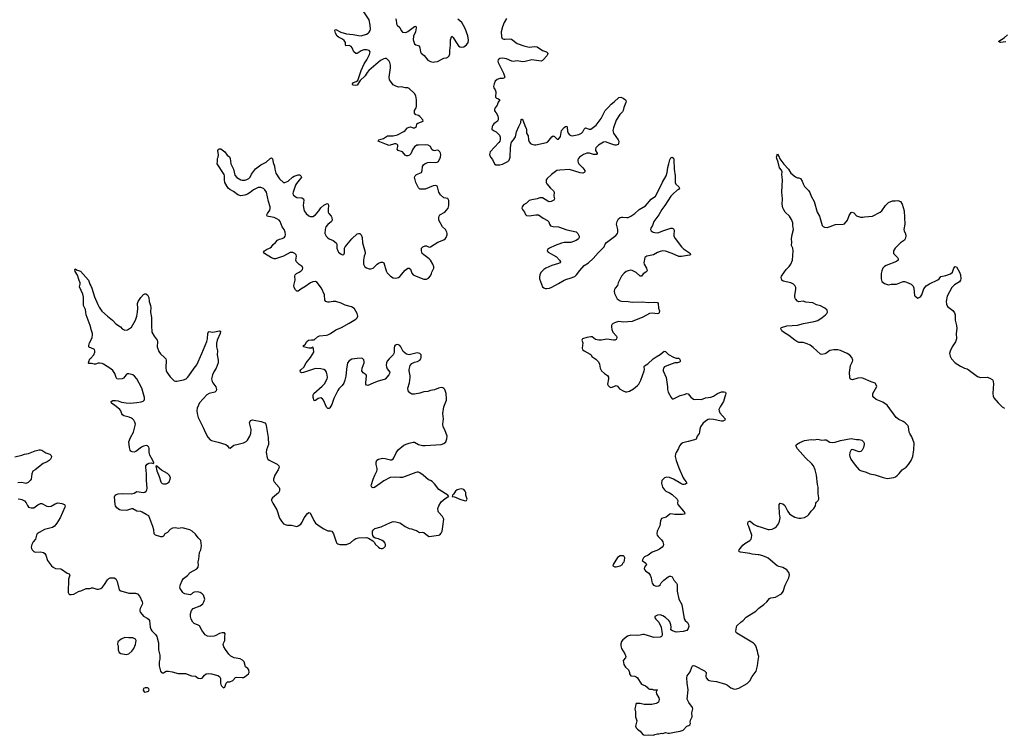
# Model space of a CAD drawing. Header units: inches. Extents: x 1843750 to 1959452, y 907112 to 1016326.
# Tile 4 of 137: x 1858937 to 1873685, y 916871 to 927591. Entities that reach past the tile are written whole.
import ezdxf

# ---------------------------------------------------------------- set-up
doc = ezdxf.new("R2010")
doc.units = ezdxf.units.IN
doc.header["$MEASUREMENT"] = 0
for name, color, linetype in [('B8951', 7, 'Continuous'), ('B8952', 7, 'Continuous'), ('B8961', 7, 'Continuous'), ('B8962', 7, 'Continuous'), ('B8971', 7, 'Continuous'), ('B8972', 7, 'Continuous')]:
    doc.layers.add(name, color=color, linetype=linetype)

msp = doc.modelspace()

# ---------------------------------------------------------------- linework, layer by layer
at = {"layer": 'B8951', "color": 6, "elevation": 700}
msp.add_lwpolyline([(1859451, 920000), (1859450, 919999), (1859430, 919984), (1859410, 919977), (1859330, 919961), (1859308, 919952), (1859227, 919910), (1859200, 919890), (1859189, 919870), (1859172, 919810), (1859138, 919770), (1859118, 919730), (1859111, 919690), (1859114, 919670), (1859124, 919650), (1859150, 919624), (1859170, 919615), (1859250, 919619), (1859293, 919610), (1859314, 919594), (1859330, 919571), (1859352, 919490), (1859411, 919410), (1859436, 919390), (1859472, 919372), (1859546, 919366), (1859561, 919361), (1859650, 919302), (1859676, 919290), (1859687, 919270), (1859668, 919210), (1859661, 919010), (1859671, 918991), (1859682, 918982), (1859710, 918979), (1859750, 918988), (1859816, 919024), (1859870, 919042), (1859930, 919069), (1859988, 919072), (1860000, 919077)], dxfattribs=at)
at = {"layer": 'B8952', "color": 6, "elevation": 700}
for points in [[(1860000, 922977), (1859992, 923012), (1859934, 923170), (1859920, 923250), (1859895, 923310), (1859894, 923434), (1859882, 923482), (1859835, 923590), (1859845, 923630), (1859841, 923650), (1859826, 923686), (1859805, 923765), (1859770, 923819), (1859761, 923850), (1859770, 923861), (1859786, 923845), (1859850, 923822), (1859965, 923690), (1859986, 923630), (1860000, 923603)], [(1860000, 922674), (1859982, 922682), (1859974, 922690), (1859970, 922710), (1859982, 922750), (1860000, 922786)], [(1860000, 922440), (1859970, 922439), (1859965, 922445), (1859970, 922470), (1859989, 922510), (1860000, 922522)], [(1858864, 921044), (1858970, 921066), (1859010, 921084), (1859070, 921094), (1859170, 921134), (1859230, 921148), (1859250, 921147), (1859270, 921141), (1859330, 921104), (1859390, 921083), (1859410, 921065), (1859414, 921050), (1859410, 921029), (1859400, 921010), (1859380, 920990), (1859350, 920970), (1859290, 920941), (1859170, 920847), (1859134, 920826), (1859119, 920790), (1859109, 920710), (1859093, 920687), (1859063, 920657), (1859030, 920643), (1858970, 920658), (1858910, 920651)], [(1858912, 920412), (1858950, 920410), (1858970, 920404), (1859010, 920383), (1859036, 920356), (1859053, 920313), (1859070, 920290), (1859110, 920280), (1859150, 920281), (1859210, 920322), (1859250, 920343), (1859270, 920345), (1859344, 920304), (1859370, 920298), (1859410, 920306), (1859470, 920338), (1859510, 920353), (1859570, 920346), (1859608, 920328), (1859616, 920310), (1859611, 920291), (1859543, 920130), (1859494, 920050), (1859451, 920000)]]:
    msp.add_lwpolyline(points, dxfattribs=at)
at = {"layer": 'B8961', "color": 6, "elevation": 700}
for points in [[(1860000, 919077), (1860010, 919081), (1860030, 919082), (1860090, 919060), (1860119, 919061), (1860150, 919069), (1860176, 919090), (1860208, 919130), (1860250, 919202), (1860270, 919220), (1860290, 919231), (1860351, 919231), (1860376, 919216), (1860397, 919177), (1860429, 919050), (1860450, 919033), (1860570, 919000), (1860670, 919000), (1860699, 918990), (1860735, 918950), (1860772, 918870), (1860775, 918850), (1860770, 918830), (1860740, 918770), (1860735, 918750), (1860737, 918730), (1860747, 918710), (1860790, 918656), (1860848, 918628), (1860867, 918610), (1860879, 918590), (1860891, 918490), (1860900, 918460), (1860915, 918435), (1860970, 918381), (1860990, 918351), (1860997, 918330), (1861014, 918254), (1861018, 918150), (1861034, 918070), (1861036, 918010), (1861027, 917970), (1861027, 917910), (1861046, 917830), (1861061, 917810), (1861070, 917805), (1861090, 917808), (1861130, 917831), (1861167, 917833), (1861223, 917823), (1861310, 917797), (1861418, 917798), (1861510, 917764), (1861570, 917759), (1861609, 917729), (1861650, 917720), (1861670, 917725), (1861704, 917770), (1861730, 917790), (1861770, 917799), (1861812, 917792), (1861906, 917766), (1861930, 917750), (1861943, 917723), (1861945, 917650), (1861950, 917631), (1861961, 917610), (1861981, 917590), (1861990, 917584), (1862008, 917590), (1862029, 917650), (1862049, 917670), (1862086, 917674), (1862129, 917691), (1862170, 917736), (1862190, 917742), (1862270, 917735), (1862290, 917738), (1862312, 917750), (1862366, 917794), (1862373, 917810), (1862369, 917850), (1862353, 917870), (1862318, 917898), (1862297, 917970), (1862276, 917996), (1862237, 918017), (1862150, 918034), (1862099, 918059), (1862068, 918088), (1862018, 918158), (1861996, 918196), (1861987, 918230), (1861990, 918250), (1862009, 918290), (1862012, 918310), (1862008, 918352), (1862013, 918390), (1862004, 918404), (1861970, 918405), (1861930, 918396), (1861876, 918364), (1861850, 918357), (1861790, 918350), (1861750, 918354), (1861717, 918377), (1861698, 918398), (1861665, 918445), (1861630, 918511), (1861610, 918523), (1861550, 918544), (1861528, 918568), (1861504, 918610), (1861493, 918650), (1861497, 918690), (1861510, 918740), (1861535, 918770), (1861639, 918810), (1861680, 918840), (1861697, 918870), (1861708, 918910), (1861702, 918942), (1861690, 918970), (1861670, 918990), (1861638, 919010), (1861598, 919018), (1861550, 919015), (1861530, 919004), (1861510, 918986), (1861490, 918977), (1861410, 918990), (1861390, 918999), (1861380, 919010), (1861338, 919070), (1861335, 919090), (1861343, 919130), (1861368, 919190), (1861390, 919220), (1861450, 919267), (1861489, 919311), (1861590, 919367), (1861611, 919390), (1861617, 919430), (1861608, 919450), (1861608, 919470), (1861622, 919510), (1861630, 919610), (1861652, 919650), (1861658, 919710), (1861657, 919750), (1861649, 919790), (1861608, 919828), (1861570, 919882), (1861522, 919930), (1861485, 919950), (1861390, 919976), (1861370, 919978), (1861310, 919968), (1861270, 919980), (1861228, 919972), (1861190, 919952), (1861151, 919910), (1861113, 919887), (1861090, 919856), (1861070, 919842), (1861050, 919843), (1860971, 919870), (1860952, 919890), (1860948, 919950), (1860929, 920000)], [(1863439, 920000), (1863490, 919964), (1863550, 919936), (1863590, 919936), (1863610, 919928), (1863636, 919890), (1863675, 919770), (1863687, 919750), (1863701, 919741), (1863731, 919731), (1863830, 919732), (1863890, 919756), (1863940, 919800), (1863970, 919819), (1864010, 919827), (1864130, 919835), (1864164, 919824), (1864224, 919784), (1864244, 919764), (1864267, 919730), (1864309, 919689), (1864330, 919675), (1864350, 919670), (1864370, 919672), (1864390, 919681), (1864410, 919698), (1864417, 919710), (1864418, 919730), (1864410, 919750), (1864390, 919773), (1864365, 919790), (1864310, 919813), (1864263, 919823), (1864241, 919841), (1864226, 919866), (1864219, 919890), (1864222, 919930), (1864235, 919950), (1864258, 919970), (1864350, 919996), (1864359, 920000)], [(1864713, 920000), (1864730, 919988), (1864770, 919971), (1864806, 919966), (1864847, 919947), (1864879, 919939), (1864927, 919907), (1864970, 919914), (1864990, 919909), (1865043, 919863), (1865070, 919850), (1865210, 919867), (1865230, 919876), (1865250, 919898), (1865264, 919930), (1865274, 920000)], [(1868519, 920000), (1868486, 919930), (1868480, 919890), (1868486, 919870), (1868499, 919850), (1868550, 919798), (1868570, 919770), (1868582, 919730), (1868577, 919710), (1868560, 919690), (1868520, 919660), (1868480, 919640), (1868410, 919614), (1868350, 919570), (1868296, 919544), (1868282, 919530), (1868263, 919490), (1868316, 919450), (1868325, 919430), (1868296, 919390), (1868293, 919370), (1868296, 919356), (1868310, 919337), (1868360, 919300), (1868381, 919270), (1868397, 919230), (1868404, 919170), (1868411, 919150), (1868430, 919121), (1868470, 919107), (1868510, 919110), (1868530, 919125), (1868547, 919153), (1868584, 919196), (1868650, 919244), (1868670, 919255), (1868684, 919256), (1868710, 919247), (1868737, 919197), (1868776, 919150), (1868785, 919130), (1868786, 919030), (1868808, 918910), (1868855, 918830), (1868890, 918614), (1868905, 918590), (1868940, 918560), (1868956, 918530), (1868958, 918502), (1868950, 918473), (1868930, 918443), (1868875, 918425), (1868770, 918418), (1868715, 918435), (1868689, 918450), (1868694, 918490), (1868690, 918528), (1868675, 918570), (1868658, 918590), (1868610, 918637), (1868570, 918662), (1868530, 918674), (1868490, 918671), (1868451, 918650), (1868453, 918630), (1868466, 918610), (1868508, 918568), (1868545, 918490), (1868560, 918390), (1868559, 918370), (1868551, 918349), (1868530, 918339), (1868435, 918335), (1868390, 918353), (1868290, 918382), (1868270, 918383), (1868230, 918370), (1868190, 918364), (1868089, 918371), (1868043, 918357), (1867970, 918301), (1867950, 918276), (1867942, 918242), (1867941, 918210), (1867950, 918170), (1868002, 918090), (1868016, 918050), (1868011, 918030), (1867978, 917990), (1867987, 917930), (1868011, 917890), (1868058, 917850), (1868071, 917811), (1868072, 917790), (1868090, 917762), (1868150, 917758), (1868170, 917746), (1868191, 917731), (1868208, 917708), (1868230, 917665), (1868250, 917638), (1868311, 917611), (1868338, 917590), (1868351, 917571), (1868370, 917562), (1868410, 917562), (1868430, 917554), (1868492, 917550), (1868478, 917542), (1868472, 917510), (1868478, 917490), (1868511, 917431), (1868516, 917410), (1868506, 917370), (1868490, 917357), (1868470, 917346), (1868408, 917332), (1868293, 917333), (1868230, 917349), (1868173, 917347), (1868164, 917336), (1868162, 917310), (1868151, 917270), (1868162, 917222), (1868163, 917150), (1868183, 917090), (1868162, 917010), (1868170, 916983), (1868190, 916961), (1868231, 916931), (1868270, 916882), (1868291, 916871), (1868350, 916878), (1868430, 916872), (1868450, 916882), (1868490, 916891), (1868510, 916891), (1868550, 916901), (1868570, 916898), (1868609, 916911), (1868650, 916901), (1868670, 916901), (1868770, 916925), (1868830, 916931), (1868874, 916946), (1868930, 917010), (1868960, 917020), (1868975, 917030), (1868985, 917050), (1868981, 917070), (1868983, 917097), (1869012, 917150), (1869007, 917210), (1869021, 917270), (1869015, 917290), (1868961, 917361), (1868935, 917415), (1868951, 917550), (1868934, 917654), (1868928, 917730), (1868937, 917763), (1868980, 917820), (1869006, 917894), (1869017, 917910), (1869030, 917917), (1869050, 917913), (1869196, 917836), (1869217, 917810), (1869215, 917750), (1869221, 917730), (1869250, 917699), (1869290, 917685), (1869375, 917675), (1869510, 917636), (1869541, 917621), (1869590, 917584), (1869627, 917567), (1869650, 917562), (1869675, 917565), (1869710, 917576), (1869835, 917645), (1869875, 917685), (1869910, 917751), (1869970, 917830), (1869989, 917910), (1870000, 917994)], [(1870000, 919575), (1869910, 919584), (1869873, 919593), (1869733, 919613), (1869719, 919619), (1869709, 919630), (1869715, 919650), (1869728, 919670), (1869770, 919719), (1869797, 919743), (1869872, 919788), (1869892, 919810), (1869901, 919830), (1869903, 919870), (1869871, 919971), (1869857, 920000)], [(1870000, 918082), (1869990, 918130), (1869961, 918210), (1869949, 918230), (1869930, 918250), (1869679, 918399), (1869669, 918410), (1869664, 918430), (1869672, 918490), (1869681, 918510), (1869746, 918570), (1869770, 918585), (1869821, 918639), (1869965, 918730), (1870000, 918765)]]:
    msp.add_lwpolyline(points, dxfattribs=at)
for points in [[(1867930, 919561), (1867890, 919534), (1867827, 919430), (1867823, 919410), (1867850, 919396), (1867870, 919395), (1867930, 919408), (1867967, 919430), (1867972, 919450), (1867990, 919471), (1867998, 919490), (1868001, 919530), (1867992, 919552), (1867980, 919560)], [(1860510, 918336), (1860457, 918310), (1860407, 918270), (1860401, 918230), (1860411, 918210), (1860411, 918151), (1860425, 918110), (1860450, 918096), (1860530, 918082), (1860550, 918085), (1860570, 918093), (1860615, 918130), (1860645, 918170), (1860672, 918230), (1860679, 918290), (1860669, 918309), (1860630, 918329), (1860570, 918329)], [(1860850, 917584), (1860817, 917583), (1860792, 917570), (1860785, 917545), (1860801, 917521), (1860810, 917518), (1860850, 917525), (1860868, 917530), (1860877, 917550), (1860870, 917568), (1860859, 917579)]]:
    msp.add_lwpolyline(points, close=True, dxfattribs=at)
at = {"layer": 'B8962', "color": 6, "elevation": 700}
for points in [[(1865274, 920000), (1865289, 920110), (1865269, 920150), (1865210, 920215), (1865203, 920230), (1865201, 920270), (1865214, 920310), (1865252, 920370), (1865310, 920419), (1865350, 920445), (1865366, 920450), (1865349, 920470), (1865214, 920554), (1865150, 920637), (1865115, 920675), (1865090, 920690), (1865059, 920699), (1864980, 920770), (1864930, 920802), (1864910, 920812), (1864890, 920814), (1864870, 920810), (1864670, 920732), (1864630, 920731), (1864570, 920738), (1864488, 920732), (1864390, 920683), (1864338, 920642), (1864250, 920585), (1864230, 920580), (1864210, 920586), (1864202, 920610), (1864205, 920630), (1864231, 920710), (1864254, 920770), (1864286, 920830), (1864292, 920850), (1864293, 920870), (1864276, 920930), (1864276, 920964), (1864287, 920993), (1864310, 921009), (1864370, 921023), (1864410, 921017), (1864490, 920996), (1864510, 920999), (1864530, 921013), (1864541, 921030), (1864576, 921104), (1864604, 921150), (1864690, 921217), (1864726, 921234), (1864770, 921249), (1864830, 921263), (1864850, 921262), (1864910, 921228), (1864970, 921215), (1865010, 921214), (1865250, 921226), (1865290, 921242), (1865320, 921270), (1865337, 921310), (1865341, 921350), (1865305, 921445), (1865280, 921490), (1865274, 921530), (1865287, 921610), (1865273, 921690), (1865290, 921790), (1865329, 921890), (1865331, 921910), (1865324, 921990), (1865303, 922050), (1865290, 922067), (1865276, 922076), (1865250, 922079), (1865211, 922071), (1865152, 922048), (1865090, 922035), (1865050, 922020), (1864990, 922018), (1864930, 921995), (1864850, 921981), (1864810, 921981), (1864780, 922000), (1864756, 922030), (1864750, 922070), (1864774, 922150), (1864785, 922230), (1864786, 922254), (1864772, 922330), (1864772, 922350), (1864780, 922390), (1864788, 922412), (1864810, 922440), (1864850, 922459), (1864894, 922470), (1864932, 922490), (1864946, 922510), (1864952, 922530), (1864949, 922569), (1864930, 922592), (1864890, 922601), (1864770, 922573), (1864750, 922574), (1864730, 922581), (1864683, 922623), (1864648, 922690), (1864633, 922710), (1864610, 922722), (1864590, 922725), (1864563, 922717), (1864550, 922701), (1864545, 922675), (1864544, 922610), (1864541, 922590), (1864530, 922570), (1864469, 922511), (1864443, 922477), (1864431, 922450), (1864427, 922410), (1864430, 922390), (1864443, 922363), (1864479, 922310), (1864478, 922290), (1864467, 922270), (1864412, 922208), (1864290, 922173), (1864230, 922144), (1864150, 922113), (1864130, 922115), (1864122, 922130), (1864122, 922150), (1864134, 922254), (1864126, 922270), (1864081, 922301), (1864064, 922330), (1864066, 922370), (1864095, 922450), (1864097, 922470), (1864090, 922498), (1864070, 922516), (1864050, 922521), (1863990, 922518), (1863910, 922505), (1863870, 922480), (1863847, 922450), (1863830, 922354), (1863821, 922250), (1863808, 922192), (1863792, 922148), (1863769, 922111), (1863718, 922062), (1863701, 922039), (1863644, 921916), (1863610, 921828), (1863582, 921778), (1863570, 921766), (1863550, 921766), (1863530, 921788), (1863489, 921890), (1863472, 921912), (1863450, 921925), (1863430, 921924), (1863410, 921916), (1863370, 921886), (1863350, 921880), (1863332, 921930), (1863332, 921970), (1863344, 921990), (1863470, 922102), (1863503, 922137), (1863541, 922210), (1863545, 922230), (1863544, 922270), (1863532, 922310), (1863515, 922335), (1863491, 922351), (1863450, 922362), (1863370, 922365), (1863190, 922307), (1863163, 922303), (1863143, 922310), (1863138, 922330), (1863150, 922348), (1863192, 922388), (1863229, 922450), (1863295, 922530), (1863341, 922610), (1863339, 922659), (1863330, 922688), (1863307, 922673), (1863270, 922672), (1863190, 922690), (1863189, 922710), (1863213, 922727), (1863239, 922770), (1863265, 922790), (1863310, 922798), (1863350, 922796), (1863399, 922841), (1863430, 922856), (1863530, 922865), (1863550, 922870), (1863590, 922891), (1863670, 922945), (1863759, 922981), (1863874, 923046), (1863970, 923106), (1863990, 923123), (1864000, 923150), (1863991, 923190), (1863950, 923258), (1863930, 923277), (1863907, 923290), (1863810, 923314), (1863750, 923343), (1863670, 923369), (1863630, 923371), (1863570, 923359), (1863550, 923360), (1863522, 923370), (1863508, 923390), (1863500, 923470), (1863457, 923570), (1863394, 923654), (1863370, 923669), (1863330, 923666), (1863292, 923650), (1863210, 923587), (1863147, 923553), (1863110, 923523), (1863090, 923527), (1863070, 923546), (1863050, 923581), (1863045, 923610), (1863065, 923690), (1863057, 923750), (1863063, 923770), (1863083, 923790), (1863125, 923810), (1863153, 923830), (1863171, 923850), (1863177, 923870), (1863170, 923893), (1863122, 923922), (1863085, 923965), (1863074, 923990), (1863082, 924050), (1863076, 924070), (1863058, 924090), (1863030, 924103), (1862990, 924106), (1862890, 924051), (1862770, 924011), (1862750, 924011), (1862710, 924024), (1862605, 924090), (1862590, 924110), (1862602, 924130), (1862635, 924150), (1862688, 924172), (1862710, 924187), (1862734, 924226), (1862770, 924255), (1862800, 924290), (1862830, 924304), (1862870, 924312), (1862890, 924322), (1862905, 924335), (1862915, 924350), (1862919, 924370), (1862912, 924410), (1862897, 924450), (1862867, 924490), (1862837, 924570), (1862821, 924590), (1862790, 924610), (1862750, 924627), (1862662, 924642), (1862644, 924650), (1862640, 924670), (1862648, 924690), (1862683, 924737), (1862690, 924761), (1862691, 924790), (1862662, 924870), (1862632, 925010), (1862610, 925043), (1862590, 925061), (1862550, 925077), (1862510, 925076), (1862490, 925070), (1862438, 925042), (1862390, 925003), (1862350, 924980), (1862310, 924964), (1862250, 924955), (1862206, 924970), (1862140, 925020), (1862085, 925050), (1862060, 925070), (1862011, 925150), (1862005, 925190), (1862005, 925250), (1861998, 925270), (1861895, 925430), (1861902, 925470), (1861898, 925510), (1861910, 925531), (1861915, 925565), (1861906, 925634), (1861912, 925648), (1861924, 925656), (1861950, 925657), (1862011, 925610), (1862043, 925563), (1862077, 925537), (1862090, 925510), (1862097, 925430), (1862137, 925350), (1862161, 925261), (1862189, 925229), (1862250, 925192), (1862270, 925188), (1862310, 925189), (1862341, 925199), (1862367, 925213), (1862388, 925232), (1862410, 925277), (1862470, 925355), (1862550, 925417), (1862630, 925457), (1862687, 925513), (1862710, 925521), (1862726, 925506), (1862735, 925450), (1862755, 925395), (1862757, 925350), (1862773, 925290), (1862830, 925207), (1862890, 925154), (1862910, 925150), (1862957, 925170), (1863025, 925230), (1863050, 925246), (1863110, 925269), (1863130, 925268), (1863140, 925260), (1863150, 925250), (1863156, 925230), (1863145, 925210), (1863084, 925136), (1863067, 925110), (1863031, 925010), (1863027, 924990), (1863034, 924970), (1863063, 924943), (1863090, 924930), (1863163, 924923), (1863189, 924910), (1863193, 924890), (1863184, 924810), (1863191, 924751), (1863199, 924730), (1863230, 924687), (1863270, 924651), (1863290, 924642), (1863330, 924644), (1863369, 924670), (1863420, 924730), (1863450, 924773), (1863490, 924813), (1863530, 924835), (1863550, 924836), (1863559, 924830), (1863564, 924810), (1863555, 924750), (1863558, 924710), (1863567, 924687), (1863602, 924650), (1863614, 924630), (1863615, 924590), (1863607, 924570), (1863550, 924523), (1863524, 924490), (1863510, 924450), (1863509, 924390), (1863527, 924350), (1863548, 924328), (1863570, 924310), (1863630, 924286), (1863676, 924250), (1863688, 924230), (1863689, 924170), (1863700, 924130), (1863714, 924110), (1863750, 924079), (1863770, 924071), (1863790, 924074), (1863798, 924082), (1863803, 924097), (1863804, 924170), (1863811, 924189), (1863914, 924310), (1863990, 924382), (1864010, 924390), (1864030, 924387), (1864050, 924368), (1864069, 924330), (1864074, 924250), (1864113, 924110), (1864113, 924090), (1864099, 924050), (1864088, 923990), (1864088, 923930), (1864106, 923890), (1864130, 923873), (1864170, 923860), (1864190, 923858), (1864210, 923862), (1864230, 923871), (1864290, 923929), (1864310, 923942), (1864350, 923958), (1864370, 923960), (1864391, 923950), (1864425, 923830), (1864440, 923800), (1864490, 923750), (1864530, 923725), (1864570, 923719), (1864610, 923728), (1864630, 923746), (1864710, 923840), (1864750, 923867), (1864770, 923870), (1864792, 923852), (1864812, 923792), (1864830, 923771), (1864850, 923757), (1864990, 923702), (1865030, 923705), (1865059, 923721), (1865088, 923752), (1865107, 923790), (1865112, 923810), (1865139, 923870), (1865139, 923890), (1865126, 923930), (1865089, 923990), (1865071, 924010), (1864989, 924069), (1864967, 924090), (1864955, 924130), (1864957, 924170), (1864974, 924190), (1865010, 924204), (1865030, 924203), (1865070, 924186), (1865090, 924188), (1865200, 924260), (1865290, 924296), (1865310, 924310), (1865324, 924330), (1865339, 924370), (1865342, 924390), (1865337, 924410), (1865313, 924450), (1865269, 924489), (1865216, 924590), (1865217, 924630), (1865220, 924650), (1865230, 924670), (1865303, 924710), (1865330, 924736), (1865354, 924770), (1865367, 924810), (1865363, 924883), (1865351, 924911), (1865290, 924923), (1865239, 924970), (1865214, 925010), (1865195, 925090), (1865190, 925097), (1865170, 925108), (1865130, 925102), (1865010, 925052), (1864930, 925054), (1864910, 925072), (1864869, 925150), (1864852, 925230), (1864860, 925250), (1864882, 925270), (1864956, 925304), (1864966, 925330), (1864969, 925390), (1864985, 925415), (1865010, 925437), (1865050, 925453), (1865090, 925458), (1865170, 925454), (1865190, 925457), (1865210, 925469), (1865239, 925530), (1865243, 925570), (1865241, 925590), (1865230, 925614), (1865210, 925634), (1865190, 925638), (1865150, 925628), (1865130, 925631), (1865110, 925649), (1865089, 925690), (1865055, 925710), (1865010, 925716), (1864910, 925714), (1864888, 925710), (1864850, 925687), (1864826, 925654), (1864796, 925584), (1864777, 925563), (1864750, 925552), (1864730, 925553), (1864710, 925564), (1864670, 925611), (1864604, 925630), (1864593, 925650), (1864601, 925690), (1864599, 925710), (1864585, 925725), (1864570, 925730), (1864550, 925730), (1864470, 925709), (1864430, 925720), (1864308, 925770), (1864315, 925790), (1864387, 925813), (1864447, 925853), (1864531, 925851), (1864596, 925864), (1864690, 925917), (1864710, 925932), (1864745, 925970), (1864770, 925982), (1864790, 925984), (1864830, 925972), (1864850, 925971), (1864879, 925990), (1864886, 926030), (1864899, 926041), (1864982, 926070), (1864977, 926090), (1864930, 926142), (1864910, 926155), (1864870, 926167), (1864853, 926190), (1864850, 926210), (1864853, 926230), (1864874, 926270), (1864879, 926290), (1864883, 926390), (1864871, 926450), (1864850, 926484), (1864770, 926562), (1864750, 926569), (1864709, 926569), (1864650, 926588), (1864610, 926583), (1864570, 926594), (1864530, 926614), (1864489, 926669), (1864478, 926690), (1864471, 926730), (1864492, 926868), (1864492, 926910), (1864482, 926950), (1864470, 926970), (1864430, 927009), (1864410, 927012), (1864390, 927006), (1864341, 926979), (1864169, 926830), (1864142, 926798), (1864112, 926748), (1864038, 926682), (1863990, 926611), (1863970, 926606), (1863930, 926610), (1863922, 926622), (1863921, 926630), (1863937, 926650), (1863977, 926663), (1864000, 926680), (1864050, 926830), (1864097, 926930), (1864135, 926990), (1864175, 927070), (1864184, 927090), (1864188, 927110), (1864170, 927131), (1864130, 927139), (1864090, 927139), (1864050, 927125), (1863990, 927084), (1863970, 927084), (1863944, 927110), (1863916, 927170), (1863900, 927190), (1863870, 927205), (1863822, 927202), (1863815, 927215), (1863815, 927250), (1863799, 927279), (1863770, 927302), (1863710, 927330), (1863690, 927347), (1863669, 927390), (1863658, 927430), (1863661, 927439), (1863670, 927442), (1863745, 927405), (1863830, 927381), (1863930, 927371), (1864010, 927353), (1864050, 927351), (1864130, 927376), (1864156, 927390), (1864174, 927406), (1864187, 927430), (1864190, 927450), (1864188, 927510), (1864171, 927590), (1864094, 927710)], [(1864564, 927610), (1864574, 927590), (1864581, 927530), (1864592, 927510), (1864632, 927472), (1864650, 927427), (1864670, 927404), (1864710, 927399), (1864730, 927403), (1864750, 927414), (1864850, 927491), (1864872, 927492), (1864876, 927470), (1864865, 927410), (1864834, 927346), (1864830, 927290), (1864844, 927244), (1864853, 927230), (1864870, 927216), (1864907, 927207), (1864918, 927198), (1864932, 927172), (1864940, 927110), (1864949, 927089), (1864993, 927053), (1865050, 926986), (1865090, 926965), (1865130, 926957), (1865150, 926958), (1865194, 926966), (1865290, 927013), (1865330, 927021), (1865350, 927031), (1865372, 927050), (1865382, 927078), (1865381, 927130), (1865391, 927209), (1865390, 927290), (1865398, 927322), (1865410, 927345), (1865430, 927326), (1865470, 927258), (1865510, 927201), (1865530, 927186), (1865550, 927178), (1865590, 927186), (1865630, 927217), (1865652, 927248), (1865657, 927283), (1865650, 927352), (1865610, 927460), (1865559, 927550), (1865499, 927599)], [(1866230, 927608), (1866194, 927550), (1866170, 927485), (1866150, 927410), (1866153, 927333), (1866165, 927310), (1866190, 927301), (1866210, 927299), (1866270, 927306), (1866302, 927302), (1866390, 927235), (1866490, 927199), (1866570, 927182), (1866648, 927188), (1866690, 927183), (1866770, 927132), (1866826, 927110), (1866847, 927090), (1866846, 927086), (1866844, 927070), (1866831, 927050), (1866780, 926990), (1866770, 926978), (1866750, 926971), (1866610, 926988), (1866590, 926987), (1866510, 926964), (1866470, 926962), (1866390, 926974), (1866330, 926964), (1866310, 926968), (1866230, 927006), (1866170, 927013), (1866131, 927009), (1866106, 926990), (1866100, 926970), (1866104, 926950), (1866185, 926790), (1866204, 926730), (1866190, 926716), (1866175, 926710), (1866130, 926708), (1866087, 926693), (1866060, 926670), (1866043, 926630), (1866036, 926590), (1866039, 926570), (1866060, 926540), (1866068, 926510), (1866065, 926430), (1866077, 926417), (1866110, 926407), (1866127, 926390), (1866105, 926355), (1866091, 926309), (1866058, 926270), (1866047, 926250), (1866050, 926225), (1866075, 926195), (1866099, 926150), (1866105, 926115), (1866102, 926090), (1866092, 926070), (1866040, 926030), (1866023, 926010), (1866014, 925990), (1866010, 925950), (1866036, 925930), (1866075, 925910), (1866122, 925862), (1866133, 925833), (1866134, 925790), (1866128, 925770), (1866115, 925750), (1865985, 925610), (1865977, 925590), (1865975, 925570), (1865987, 925530), (1866017, 925497), (1866050, 925434), (1866070, 925419), (1866090, 925415), (1866130, 925415), (1866170, 925425), (1866250, 925467), (1866270, 925486), (1866284, 925530), (1866287, 925670), (1866298, 925742), (1866304, 925756), (1866333, 925790), (1866361, 925839), (1866378, 925910), (1866411, 925990), (1866443, 926050), (1866450, 926095), (1866460, 926100), (1866470, 926103), (1866504, 926004), (1866523, 925963), (1866527, 925950), (1866526, 925890), (1866551, 925850), (1866560, 925790), (1866570, 925764), (1866590, 925739), (1866610, 925725), (1866650, 925715), (1866670, 925717), (1866830, 925751), (1866850, 925763), (1866910, 925838), (1866930, 925851), (1866950, 925842), (1866990, 925801), (1867010, 925803), (1867030, 925829), (1867036, 925844), (1867051, 925930), (1867090, 925975), (1867110, 925989), (1867130, 925996), (1867138, 925978), (1867143, 925923), (1867151, 925890), (1867170, 925868), (1867190, 925855), (1867210, 925850), (1867310, 925870), (1867350, 925890), (1867371, 925910), (1867390, 925950), (1867410, 925969), (1867469, 925949), (1867490, 925952), (1867570, 926012), (1867645, 926110), (1867709, 926231), (1867725, 926250), (1867759, 926281), (1867795, 926325), (1867840, 926360), (1867910, 926427), (1867941, 926430), (1867976, 926416), (1868010, 926390), (1868019, 926370), (1868018, 926350), (1867986, 926274), (1867978, 926230), (1867965, 926210), (1867926, 926170), (1867872, 926088), (1867829, 925969), (1867823, 925930), (1867829, 925890), (1867900, 925790), (1867909, 925770), (1867907, 925733), (1867899, 925721), (1867870, 925711), (1867850, 925714), (1867790, 925731), (1867710, 925763), (1867681, 925759), (1867606, 925714), (1867569, 925670), (1867562, 925650), (1867564, 925630), (1867588, 925590), (1867585, 925575), (1867579, 925570), (1867533, 925570), (1867470, 925592), (1867430, 925591), (1867381, 925570), (1867324, 925530), (1867307, 925510), (1867297, 925490), (1867295, 925470), (1867301, 925450), (1867314, 925430), (1867373, 925370), (1867402, 925330), (1867402, 925310), (1867390, 925301), (1867370, 925294), (1867330, 925296), (1867170, 925347), (1867030, 925339), (1866985, 925330), (1866901, 925270), (1866836, 925210), (1866823, 925190), (1866821, 925150), (1866831, 925130), (1866887, 925067), (1866933, 925030), (1866941, 925010), (1866936, 924950), (1866948, 924910), (1866938, 924890), (1866899, 924870), (1866870, 924865), (1866850, 924871), (1866770, 924925), (1866730, 924924), (1866690, 924907), (1866610, 924894), (1866570, 924881), (1866530, 924845), (1866484, 924816), (1866465, 924790), (1866460, 924770), (1866467, 924750), (1866496, 924710), (1866512, 924672), (1866530, 924657), (1866570, 924651), (1866670, 924670), (1866710, 924667), (1866778, 924618), (1866844, 924584), (1866861, 924561), (1866871, 924530), (1866890, 924505), (1866930, 924491), (1867010, 924489), (1867130, 924444), (1867270, 924413), (1867295, 924390), (1867315, 924350), (1867317, 924330), (1867309, 924310), (1867270, 924284), (1867190, 924254), (1867092, 924252), (1867050, 924245), (1866956, 924210), (1866873, 924170), (1866843, 924150), (1866839, 924130), (1866853, 924110), (1866978, 924038), (1867023, 923990), (1867036, 923964), (1867033, 923950), (1867010, 923937), (1866910, 923910), (1866816, 923870), (1866786, 923850), (1866748, 923810), (1866730, 923775), (1866721, 923730), (1866723, 923710), (1866768, 923590), (1866790, 923574), (1866810, 923567), (1866830, 923564), (1866871, 923571), (1866910, 923586), (1867010, 923639), (1867090, 923690), (1867130, 923706), (1867183, 923717), (1867250, 923746), (1867277, 923770), (1867325, 923835), (1867391, 923910), (1867455, 923950), (1867527, 924013), (1867602, 924098), (1867692, 924188), (1867709, 924231), (1867725, 924255), (1867864, 924356), (1867892, 924388), (1867898, 924410), (1867896, 924450), (1867877, 924530), (1867884, 924570), (1867906, 924610), (1867930, 924627), (1867950, 924633), (1867970, 924635), (1868030, 924626), (1868051, 924629), (1868090, 924647), (1868150, 924688), (1868214, 924746), (1868310, 924802), (1868398, 924902), (1868459, 924950), (1868507, 925033), (1868564, 925156), (1868618, 925250), (1868636, 925304), (1868645, 925375), (1868662, 925430), (1868673, 925490), (1868690, 925523), (1868710, 925534), (1868730, 925515), (1868736, 925490), (1868740, 925350), (1868753, 925250), (1868757, 925150), (1868767, 925127), (1868808, 925090), (1868819, 925070), (1868803, 925050), (1868783, 925037), (1868720, 924980), (1868690, 924946), (1868601, 924810), (1868553, 924750), (1868510, 924670), (1868434, 924570), (1868414, 924510), (1868390, 924470), (1868386, 924450), (1868398, 924430), (1868428, 924410), (1868450, 924402), (1868490, 924398), (1868510, 924402), (1868570, 924429), (1868690, 924466), (1868710, 924466), (1868730, 924459), (1868739, 924439), (1868734, 924370), (1868736, 924350), (1868754, 924314), (1868850, 924189), (1868880, 924160), (1868970, 924101), (1868982, 924090), (1868987, 924070), (1868970, 924063), (1868850, 924045), (1868810, 924045), (1868709, 924089), (1868610, 924123), (1868570, 924128), (1868530, 924121), (1868490, 924105), (1868430, 924070), (1868330, 924050), (1868302, 924030), (1868285, 923950), (1868290, 923929), (1868326, 923870), (1868333, 923850), (1868334, 923830), (1868315, 923810), (1868277, 923783), (1868250, 923750), (1868230, 923751), (1868170, 923806), (1868110, 923832), (1868090, 923837), (1868050, 923830), (1868023, 923817), (1867990, 923792), (1867950, 923747), (1867903, 923650), (1867893, 923610), (1867855, 923570), (1867846, 923550), (1867843, 923523), (1867847, 923490), (1867888, 923408), (1867930, 923379), (1867950, 923373), (1868050, 923372), (1868110, 923359), (1868265, 923365), (1868350, 923355), (1868450, 923359), (1868490, 923355), (1868500, 923340), (1868505, 923270), (1868520, 923230), (1868516, 923204), (1868508, 923192), (1868490, 923187), (1868410, 923197), (1868370, 923191), (1868270, 923134), (1868110, 923070), (1867980, 923060), (1867910, 923070), (1867890, 923067), (1867846, 923050), (1867812, 923028), (1867802, 923010), (1867800, 922990), (1867806, 922950), (1867820, 922910), (1867874, 922850), (1867880, 922830), (1867877, 922810), (1867870, 922799), (1867850, 922790), (1867830, 922790), (1867730, 922806), (1867650, 922792), (1867613, 922793), (1867563, 922803), (1867510, 922841), (1867490, 922842), (1867430, 922832), (1867369, 922811), (1867356, 922790), (1867371, 922750), (1867362, 922670), (1867369, 922649), (1867390, 922633), (1867483, 922583), (1867496, 922570), (1867508, 922548), (1867566, 922506), (1867605, 922465), (1867622, 922430), (1867633, 922370), (1867652, 922332), (1867697, 922290), (1867740, 922260), (1867756, 922236), (1867759, 922210), (1867742, 922130), (1867751, 922110), (1867770, 922091), (1867790, 922083), (1867810, 922084), (1867870, 922111), (1867890, 922103), (1867923, 922063), (1867976, 922030), (1868010, 922015), (1868030, 922015), (1868070, 922026), (1868130, 922060), (1868192, 922110), (1868210, 922133), (1868242, 922190), (1868292, 922330), (1868296, 922350), (1868289, 922390), (1868296, 922404), (1868345, 922435), (1868427, 922513), (1868470, 922543), (1868530, 922574), (1868590, 922624), (1868610, 922622), (1868656, 922576), (1868730, 922538), (1868770, 922523), (1868810, 922520), (1868822, 922510), (1868828, 922490), (1868830, 922470), (1868821, 922459), (1868790, 922452), (1868750, 922450), (1868630, 922407), (1868595, 922390), (1868579, 922370), (1868573, 922350), (1868576, 922330), (1868619, 922230), (1868641, 922090), (1868642, 922050), (1868652, 922010), (1868696, 921930), (1868710, 921914), (1868730, 921911), (1868830, 921964), (1868890, 921975), (1868930, 921990), (1868950, 921985), (1868990, 921937), (1869030, 921909), (1869050, 921901), (1869090, 921905), (1869150, 921901), (1869210, 921928), (1869290, 921939), (1869330, 921951), (1869390, 921993), (1869450, 922019), (1869490, 922018), (1869507, 922010), (1869514, 921994), (1869510, 921970), (1869497, 921943), (1869478, 921870), (1869427, 921793), (1869411, 921750), (1869413, 921730), (1869424, 921704), (1869503, 921610), (1869497, 921590), (1869470, 921576), (1869450, 921577), (1869330, 921602), (1869270, 921607), (1869250, 921600), (1869210, 921576), (1869170, 921540), (1869136, 921490), (1869125, 921455), (1869121, 921410), (1869115, 921390), (1869084, 921350), (1869071, 921309), (1869045, 921295), (1868950, 921275), (1868870, 921252), (1868844, 921236), (1868819, 921210), (1868807, 921170), (1868770, 921109), (1868762, 921090), (1868756, 921050), (1868768, 920990), (1868810, 920879), (1868877, 920730), (1868897, 920697), (1868922, 920670), (1868928, 920650), (1868909, 920631), (1868890, 920627), (1868870, 920629), (1868842, 920642), (1868730, 920710), (1868670, 920731), (1868630, 920738), (1868593, 920727), (1868555, 920690), (1868551, 920650), (1868567, 920590), (1868596, 920550), (1868617, 920530), (1868670, 920504), (1868710, 920478), (1868787, 920410), (1868794, 920390), (1868791, 920350), (1868797, 920330), (1868882, 920230), (1868896, 920210), (1868900, 920190), (1868890, 920182), (1868863, 920177), (1868750, 920177), (1868690, 920188), (1868674, 920186), (1868619, 920141), (1868550, 920121), (1868536, 920084), (1868524, 920010), (1868519, 920000)], [(1860000, 923603), (1860018, 923570), (1860059, 923439), (1860106, 923326), (1860126, 923286), (1860167, 923227), (1860250, 923148), (1860325, 923090), (1860377, 923037), (1860448, 922990), (1860470, 922962), (1860510, 922939), (1860554, 922946), (1860610, 922985), (1860670, 923092), (1860689, 923151), (1860701, 923210), (1860704, 923264), (1860702, 923338), (1860711, 923370), (1860750, 923430), (1860790, 923474), (1860810, 923487), (1860827, 923487), (1860850, 923471), (1860869, 923429), (1860877, 923370), (1860897, 923310), (1860902, 923282), (1860898, 923210), (1860909, 923130), (1860909, 923010), (1860918, 922910), (1860949, 922850), (1860997, 922790), (1861003, 922770), (1860994, 922690), (1861021, 922621), (1861045, 922585), (1861108, 922530), (1861124, 922510), (1861130, 922490), (1861124, 922376), (1861130, 922336), (1861140, 922310), (1861190, 922240), (1861250, 922182), (1861270, 922175), (1861290, 922174), (1861390, 922197), (1861430, 922213), (1861450, 922229), (1861470, 922254), (1861549, 922371), (1861590, 922420), (1861667, 922590), (1861740, 922770), (1861751, 922810), (1861754, 922890), (1861764, 922916), (1861770, 922918), (1861830, 922910), (1861930, 922930), (1861946, 922926), (1861940, 922890), (1861897, 922790), (1861886, 922746), (1861885, 922690), (1861898, 922630), (1861897, 922570), (1861909, 922491), (1861909, 922450), (1861882, 922370), (1861846, 922314), (1861825, 922270), (1861810, 922210), (1861818, 922170), (1861829, 922149), (1861874, 922090), (1861886, 922050), (1861880, 922030), (1861861, 922010), (1861773, 921990), (1861740, 921970), (1861630, 921850), (1861596, 921770), (1861592, 921730), (1861596, 921690), (1861612, 921630), (1861649, 921550), (1861692, 921470), (1861713, 921410), (1861757, 921337), (1861790, 921296), (1861810, 921287), (1861910, 921265), (1862026, 921226), (1862051, 921210), (1862070, 921178), (1862090, 921171), (1862142, 921218), (1862209, 921231), (1862290, 921254), (1862330, 921272), (1862350, 921292), (1862383, 921350), (1862397, 921390), (1862402, 921450), (1862380, 921550), (1862393, 921587), (1862424, 921596), (1862450, 921594), (1862552, 921572), (1862610, 921550), (1862622, 921530), (1862628, 921510), (1862661, 921330), (1862664, 921230), (1862635, 921150), (1862630, 921110), (1862644, 921030), (1862656, 921010), (1862675, 920995), (1862793, 920933), (1862818, 920910), (1862825, 920890), (1862807, 920850), (1862760, 920770), (1862740, 920710), (1862741, 920690), (1862749, 920670), (1862824, 920584), (1862830, 920570), (1862828, 920532), (1862814, 920506), (1862725, 920430), (1862711, 920410), (1862708, 920390), (1862727, 920350), (1862789, 920250), (1862830, 920126), (1862857, 920077), (1862890, 920041), (1862930, 920023), (1862950, 920019), (1863010, 920019), (1863090, 920000), (1863110, 920008), (1863150, 920033), (1863170, 920065), (1863199, 920130), (1863250, 920194), (1863270, 920207), (1863290, 920203), (1863342, 920090), (1863370, 920048), (1863439, 920000)], [(1860000, 922786), (1860022, 922830), (1860029, 922869), (1860028, 922890), (1860006, 922950), (1860000, 922977)], [(1860000, 922522), (1860047, 922570), (1860061, 922610), (1860063, 922630), (1860056, 922650), (1860000, 922674)], [(1860929, 920000), (1860870, 920159), (1860830, 920178), (1860770, 920216), (1860750, 920224), (1860689, 920229), (1860630, 920262), (1860610, 920264), (1860550, 920242), (1860530, 920239), (1860450, 920244), (1860430, 920250), (1860410, 920263), (1860390, 920281), (1860373, 920310), (1860367, 920330), (1860355, 920445), (1860367, 920470), (1860382, 920478), (1860413, 920487), (1860470, 920493), (1860610, 920488), (1860650, 920498), (1860690, 920522), (1860790, 920509), (1860810, 920513), (1860830, 920527), (1860842, 920550), (1860847, 920570), (1860834, 920694), (1860837, 920790), (1860825, 920890), (1860828, 920910), (1860846, 920934), (1860870, 920947), (1860911, 920951), (1860935, 920945), (1860946, 920950), (1860946, 920954), (1860933, 920990), (1860886, 921066), (1860875, 921110), (1860876, 921170), (1860871, 921190), (1860850, 921206), (1860830, 921211), (1860790, 921205), (1860763, 921190), (1860678, 921122), (1860650, 921113), (1860620, 921120), (1860603, 921130), (1860590, 921145), (1860581, 921181), (1860573, 921270), (1860595, 921330), (1860639, 921410), (1860668, 921510), (1860671, 921530), (1860663, 921563), (1860648, 921590), (1860628, 921610), (1860610, 921621), (1860577, 921637), (1860499, 921659), (1860478, 921670), (1860467, 921687), (1860451, 921730), (1860436, 921750), (1860356, 921816), (1860330, 921830), (1860310, 921848), (1860307, 921870), (1860330, 921886), (1860370, 921889), (1860410, 921884), (1860464, 921864), (1860530, 921851), (1860590, 921848), (1860690, 921858), (1860754, 921866), (1860785, 921875), (1860804, 921896), (1860806, 921930), (1860766, 922070), (1860690, 922212), (1860658, 922250), (1860630, 922269), (1860570, 922284), (1860550, 922284), (1860530, 922272), (1860490, 922221), (1860470, 922213), (1860410, 922205), (1860390, 922212), (1860381, 922230), (1860364, 922290), (1860334, 922334), (1860301, 922361), (1860190, 922432), (1860170, 922441), (1860132, 922448), (1860110, 922445), (1860070, 922430), (1860050, 922430), (1860010, 922441), (1860000, 922440)], [(1864359, 920000), (1864490, 920060), (1864530, 920073), (1864570, 920070), (1864630, 920052), (1864658, 920038), (1864713, 920000)], [(1869857, 920000), (1869844, 920030), (1869843, 920050), (1869850, 920070), (1869870, 920079), (1869877, 920077), (1869939, 920030), (1869990, 920005), (1870000, 920002)]]:
    msp.add_lwpolyline(points, dxfattribs=at)
for points in [[(1860990, 920908), (1860978, 920902), (1860990, 920832), (1861027, 920750), (1861049, 920670), (1861056, 920656), (1861070, 920643), (1861090, 920636), (1861130, 920639), (1861150, 920648), (1861176, 920670), (1861193, 920710), (1861194, 920734), (1861178, 920770), (1861152, 920792), (1861063, 920843), (1860997, 920897)], [(1865550, 920561), (1865490, 920550), (1865465, 920530), (1865437, 920483), (1865422, 920470), (1865414, 920450), (1865450, 920443), (1865530, 920408), (1865610, 920383), (1865629, 920391), (1865639, 920410), (1865619, 920470), (1865619, 920510), (1865612, 920530), (1865590, 920554)]]:
    msp.add_lwpolyline(points, close=True, dxfattribs=at)
at = {"layer": 'B8971', "color": 6, "elevation": 700}
for points in [[(1870006, 920000), (1870030, 919992), (1870150, 919955), (1870170, 919952), (1870210, 919957), (1870250, 919978), (1870270, 919996), (1870273, 920000)], [(1870000, 918765), (1870010, 918775), (1870084, 918830), (1870127, 918870), (1870170, 918923), (1870190, 918933), (1870258, 918942), (1870330, 918979), (1870350, 918993), (1870374, 919026), (1870402, 919118), (1870460, 919230), (1870467, 919273), (1870457, 919310), (1870429, 919350), (1870370, 919386), (1870310, 919400), (1870285, 919410), (1870150, 919525), (1870130, 919537), (1870070, 919560), (1870013, 919573), (1870000, 919575)], [(1870000, 917994), (1870007, 918050), (1870000, 918082)]]:
    msp.add_lwpolyline(points, dxfattribs=at)
at = {"layer": 'B8972', "color": 6, "elevation": 700}
for points in [[(1873710, 927258), (1873630, 927250), (1873614, 927254), (1873604, 927264), (1873602, 927270), (1873681, 927319), (1873735, 927365)], [(1870273, 920000), (1870302, 920038), (1870320, 920080), (1870326, 920130), (1870317, 920190), (1870311, 920309), (1870314, 920330), (1870329, 920351), (1870370, 920337), (1870396, 920316), (1870444, 920224), (1870470, 920191), (1870490, 920173), (1870550, 920141), (1870610, 920123), (1870637, 920123), (1870690, 920136), (1870739, 920161), (1870759, 920181), (1870790, 920230), (1870830, 920271), (1870857, 920310), (1870861, 920350), (1870870, 920365), (1870899, 920390), (1870909, 920410), (1870909, 920430), (1870899, 920490), (1870898, 920590), (1870887, 920630), (1870870, 920770), (1870850, 920849), (1870826, 920910), (1870800, 920940), (1870707, 921027), (1870590, 921161), (1870564, 921210), (1870573, 921230), (1870621, 921259), (1870690, 921287), (1870790, 921301), (1870830, 921298), (1870890, 921306), (1870950, 921294), (1870990, 921299), (1871015, 921295), (1871070, 921264), (1871110, 921259), (1871150, 921264), (1871230, 921287), (1871390, 921319), (1871470, 921302), (1871510, 921300), (1871550, 921290), (1871575, 921270), (1871586, 921246), (1871587, 921230), (1871576, 921184), (1871557, 921143), (1871535, 921125), (1871510, 921119), (1871410, 921154), (1871390, 921148), (1871371, 921110), (1871368, 921070), (1871371, 921050), (1871387, 921010), (1871410, 920971), (1871450, 920916), (1871511, 920850), (1871530, 920837), (1871614, 920814), (1871672, 920790), (1871750, 920773), (1871872, 920732), (1871930, 920718), (1872030, 920733), (1872055, 920745), (1872078, 920762), (1872110, 920791), (1872157, 920850), (1872213, 920890), (1872250, 920930), (1872290, 920987), (1872316, 921050), (1872331, 921149), (1872334, 921250), (1872302, 921342), (1872269, 921390), (1872261, 921410), (1872249, 921490), (1872238, 921510), (1872199, 921550), (1872171, 921571), (1872104, 921604), (1872066, 921630), (1871930, 921817), (1871864, 921864), (1871764, 921904), (1871729, 921930), (1871716, 921950), (1871716, 921990), (1871774, 922094), (1871773, 922113), (1871750, 922148), (1871690, 922165), (1871578, 922218), (1871550, 922227), (1871490, 922222), (1871410, 922197), (1871390, 922200), (1871376, 922210), (1871370, 922230), (1871367, 922307), (1871380, 922410), (1871413, 922470), (1871416, 922490), (1871401, 922530), (1871370, 922567), (1871330, 922593), (1871230, 922635), (1871190, 922644), (1871130, 922648), (1871070, 922637), (1871010, 922591), (1870995, 922585), (1870950, 922576), (1870930, 922579), (1870821, 922681), (1870776, 922716), (1870730, 922737), (1870670, 922754), (1870610, 922758), (1870578, 922770), (1870546, 922790), (1870460, 922860), (1870379, 922910), (1870353, 922930), (1870342, 922950), (1870338, 922970), (1870350, 922978), (1870430, 923005), (1870590, 923013), (1870679, 923041), (1870838, 923070), (1870890, 923084), (1870959, 923130), (1871009, 923170), (1871029, 923190), (1871035, 923210), (1871030, 923238), (1870998, 923270), (1870930, 923305), (1870870, 923321), (1870815, 923350), (1870710, 923362), (1870670, 923373), (1870610, 923365), (1870590, 923373), (1870557, 923410), (1870547, 923430), (1870547, 923467), (1870564, 923550), (1870561, 923581), (1870547, 923610), (1870529, 923630), (1870490, 923650), (1870372, 923672), (1870355, 923690), (1870348, 923708), (1870342, 923730), (1870347, 923750), (1870416, 923850), (1870464, 923896), (1870490, 923930), (1870513, 923987), (1870523, 924130), (1870518, 924170), (1870500, 924210), (1870503, 924257), (1870498, 924310), (1870507, 924373), (1870529, 924450), (1870516, 924510), (1870516, 924550), (1870498, 924598), (1870467, 924647), (1870405, 924710), (1870381, 924741), (1870366, 924774), (1870359, 924830), (1870364, 924910), (1870352, 925010), (1870363, 925190), (1870355, 925270), (1870359, 925310), (1870350, 925338), (1870319, 925370), (1870298, 925458), (1870276, 925510), (1870272, 925530), (1870290, 925582), (1870310, 925546), (1870325, 925505), (1870385, 925425), (1870453, 925350), (1870490, 925291), (1870557, 925237), (1870590, 925221), (1870610, 925221), (1870630, 925211), (1870659, 925170), (1870671, 925130), (1870690, 925091), (1870750, 925031), (1870770, 925001), (1870790, 924950), (1870839, 924870), (1870883, 924710), (1870915, 924650), (1870959, 924510), (1870970, 924491), (1870990, 924481), (1871030, 924478), (1871090, 924496), (1871126, 924514), (1871156, 924524), (1871270, 924526), (1871290, 924532), (1871337, 924590), (1871361, 924659), (1871390, 924701), (1871408, 924710), (1871430, 924699), (1871473, 924653), (1871530, 924631), (1871567, 924633), (1871590, 924640), (1871710, 924649), (1871826, 924710), (1871849, 924730), (1871904, 924810), (1871950, 924851), (1872010, 924879), (1872050, 924877), (1872090, 924882), (1872130, 924867), (1872157, 924830), (1872187, 924730), (1872193, 924530), (1872182, 924450), (1872184, 924430), (1872204, 924384), (1872212, 924348), (1872201, 924310), (1872188, 924290), (1872130, 924247), (1872049, 924171), (1872024, 924130), (1872028, 924090), (1872085, 924030), (1872097, 924010), (1872097, 923990), (1872071, 923970), (1871916, 923910), (1871890, 923895), (1871868, 923870), (1871851, 923830), (1871842, 923790), (1871839, 923710), (1871850, 923671), (1871890, 923637), (1871950, 923621), (1871990, 923627), (1872070, 923628), (1872170, 923668), (1872190, 923670), (1872221, 923661), (1872288, 923628), (1872319, 923599), (1872328, 923570), (1872341, 923461), (1872348, 923448), (1872390, 923422), (1872430, 923441), (1872451, 923469), (1872480, 923560), (1872517, 923603), (1872566, 923634), (1872688, 923692), (1872709, 923710), (1872734, 923746), (1872810, 923760), (1872877, 923783), (1872907, 923810), (1872930, 923867), (1872950, 923893), (1872970, 923887), (1873013, 923810), (1873028, 923770), (1873034, 923710), (1873031, 923690), (1873014, 923666), (1872940, 923620), (1872900, 923580), (1872829, 923450), (1872816, 923370), (1872821, 923330), (1872836, 923296), (1872916, 923236), (1872938, 923198), (1872948, 923168), (1872951, 923090), (1872971, 923009), (1872973, 922967), (1872965, 922890), (1872967, 922810), (1872954, 922766), (1872905, 922690), (1872873, 922627), (1872866, 922590), (1872876, 922550), (1872893, 922510), (1872951, 922450), (1873030, 922401), (1873091, 922371), (1873130, 922359), (1873146, 922350), (1873286, 922246), (1873330, 922230), (1873430, 922237), (1873470, 922223), (1873502, 922202), (1873513, 922190), (1873519, 922170), (1873524, 922130), (1873516, 922070), (1873513, 921990), (1873519, 921950), (1873530, 921926), (1873591, 921850), (1873651, 921790), (1873690, 921771)], [(1870000, 920002), (1870006, 920000)]]:
    msp.add_lwpolyline(points, dxfattribs=at)

doc.saveas('drawing.dxf')
